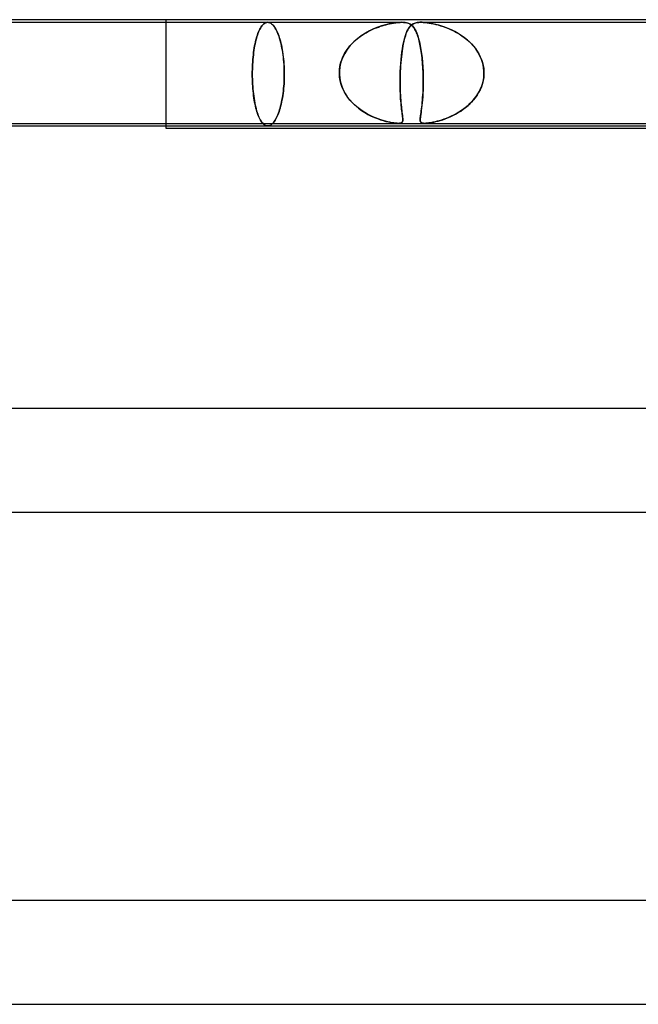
# Model space of a CAD drawing. Header units: millimetres. Extents: x -630 to 630, y -2 to 380.
# Tile 50 of 108: x -86 to -62, y 342 to 380. Entities that reach past the tile are written whole.
import ezdxf

# ---------------------------------------------------------------- set-up
doc = ezdxf.new("R2010")
doc.units = ezdxf.units.MM
doc.layers.add('HIDDEN', color=7, linetype='Continuous')
doc.layers.add('THICK', color=7, linetype='Continuous')

msp = doc.modelspace()

# ---------------------------------------------------------------- linework, layer by layer
at = {"layer": 'HIDDEN'}
for p, q in [((-80, 375.9), (-80, 380)), ((-93.678, 379.9), (-70.901, 379.9)), ((-76.389, 379.63), (-76.413, 379.58)), ((-76.413, 379.58), (-76.389, 379.63)), ((-76.364, 379.676), (-76.389, 379.63)), ((-76.389, 379.63), (-76.364, 379.676)), ((-76.338, 379.719), (-76.364, 379.676)), ((-76.364, 379.676), (-76.338, 379.719)), ((-76.311, 379.757), (-76.338, 379.719)), ((-76.338, 379.719), (-76.311, 379.757)), ((-76.283, 379.791), (-76.311, 379.757)), ((-76.311, 379.757), (-76.283, 379.791)), ((-76.256, 379.82), (-76.283, 379.791)), ((-76.283, 379.791), (-76.256, 379.82)), ((-76.227, 379.845), (-76.256, 379.82)), ((-76.256, 379.82), (-76.227, 379.845)), ((-76.199, 379.865), (-76.227, 379.845)), ((-76.227, 379.845), (-76.199, 379.865)), ((-76.17, 379.88), (-76.199, 379.865)), ((-76.199, 379.865), (-76.17, 379.88)), ((-76.142, 379.891), (-76.17, 379.88)), ((-76.17, 379.88), (-76.142, 379.891)), ((-76.113, 379.898), (-76.142, 379.891)), ((-76.142, 379.891), (-76.113, 379.898)), ((-76.085, 379.9), (-76.113, 379.898)), ((-76.113, 379.898), (-76.085, 379.9)), ((-76.056, 379.898), (-76.085, 379.9)), ((-76.085, 379.9), (-76.055, 379.898)), ((-76.027, 379.891), (-76.056, 379.898)), ((-76.055, 379.898), (-76.025, 379.891)), ((-75.998, 379.88), (-76.027, 379.891)), ((-76.025, 379.891), (-75.995, 379.879)), ((-75.968, 379.865), (-75.998, 379.88)), ((-75.995, 379.879), (-75.965, 379.863)), ((-75.939, 379.845), (-75.968, 379.865)), ((-75.965, 379.863), (-75.934, 379.841)), ((-75.91, 379.82), (-75.939, 379.845)), ((-75.934, 379.841), (-75.904, 379.815)), ((-75.88, 379.791), (-75.91, 379.82)), ((-75.904, 379.815), (-75.874, 379.784)), ((-75.852, 379.757), (-75.88, 379.791)), ((-75.874, 379.784), (-75.845, 379.748)), ((-75.823, 379.719), (-75.852, 379.757)), ((-75.845, 379.748), (-75.815, 379.707)), ((-75.795, 379.676), (-75.823, 379.719)), ((-75.815, 379.707), (-75.787, 379.662)), ((-75.768, 379.63), (-75.795, 379.676)), ((-75.787, 379.662), (-75.759, 379.613)), ((-75.742, 379.58), (-75.768, 379.63)), ((-71.993, 379.644), (-72.153, 379.568)), ((-72.126, 379.582), (-72.046, 379.62)), ((-72.046, 379.62), (-71.967, 379.656)), ((-71.837, 379.708), (-71.993, 379.644)), ((-71.967, 379.656), (-71.888, 379.688)), ((-71.888, 379.688), (-71.811, 379.717)), ((-71.685, 379.76), (-71.837, 379.708)), ((-71.811, 379.717), (-71.736, 379.744)), ((-71.736, 379.744), (-71.662, 379.768)), ((-71.539, 379.803), (-71.685, 379.76)), ((-71.662, 379.768), (-71.589, 379.789)), ((-71.589, 379.789), (-71.519, 379.808)), ((-71.398, 379.838), (-71.539, 379.803)), ((-71.519, 379.808), (-71.451, 379.825)), ((-71.451, 379.825), (-71.38, 379.842)), ((-71.265, 379.864), (-71.398, 379.838)), ((-71.38, 379.842), (-71.302, 379.857)), ((-71.302, 379.857), (-71.22, 379.871)), ((-71.148, 379.882), (-71.265, 379.864)), ((-71.22, 379.871), (-71.137, 379.883)), ((-71.052, 379.893), (-71.148, 379.882)), ((-71.137, 379.883), (-71.054, 379.893)), ((-71.054, 379.893), (-70.974, 379.898)), ((-70.974, 379.898), (-71.052, 379.893)), ((-70.974, 379.898), (-70.901, 379.9)), ((-70.901, 379.9), (-70.974, 379.898)), ((-70.901, 379.9), (-70.835, 379.898)), ((-70.835, 379.898), (-70.901, 379.9)), ((-70.835, 379.898), (-70.776, 379.893)), ((-70.775, 379.893), (-70.835, 379.898)), ((-70.776, 379.893), (-70.716, 379.882)), ((-70.722, 379.883), (-70.775, 379.893)), ((-70.676, 379.871), (-70.722, 379.883)), ((-70.716, 379.882), (-70.655, 379.864)), ((-70.637, 379.857), (-70.676, 379.871)), ((-70.675, 379.607), (-70.643, 379.663)), ((-70.645, 379.659), (-70.671, 379.614)), ((-70.655, 379.864), (-70.597, 379.838)), ((-70.618, 379.7), (-70.645, 379.659)), ((-70.643, 379.663), (-70.61, 379.712)), ((-70.604, 379.842), (-70.637, 379.857)), ((-70.591, 379.736), (-70.618, 379.7)), ((-70.61, 379.712), (-70.575, 379.754)), ((-70.576, 379.825), (-70.604, 379.842)), ((-70.597, 379.838), (-70.545, 379.803)), ((-70.562, 379.768), (-70.591, 379.736)), ((-70.551, 379.808), (-70.576, 379.825)), ((-70.575, 379.754), (-70.538, 379.79)), ((-70.531, 379.796), (-70.562, 379.768)), ((-70.527, 379.789), (-70.551, 379.808)), ((-70.545, 379.803), (-70.497, 379.76)), ((-70.538, 379.79), (-70.499, 379.82)), ((-70.499, 379.82), (-70.531, 379.796)), ((-70.504, 379.768), (-70.527, 379.789)), ((-70.481, 379.744), (-70.504, 379.768)), ((-70.499, 379.82), (-70.457, 379.845)), ((-70.464, 379.841), (-70.499, 379.82)), ((-70.497, 379.76), (-70.452, 379.708)), ((-70.459, 379.717), (-70.481, 379.744)), ((-70.427, 379.858), (-70.464, 379.841)), ((-70.438, 379.688), (-70.459, 379.717)), ((-70.457, 379.845), (-70.413, 379.864)), ((-70.452, 379.708), (-70.409, 379.644)), ((-70.416, 379.656), (-70.438, 379.688)), ((-70.39, 379.872), (-70.427, 379.858)), ((-70.396, 379.62), (-70.416, 379.656)), ((-70.413, 379.864), (-70.369, 379.878)), ((-70.409, 379.644), (-70.368, 379.568)), ((-70.375, 379.582), (-70.396, 379.62)), ((-70.353, 379.882), (-70.39, 379.872)), ((-70.369, 379.878), (-70.326, 379.888)), ((-70.316, 379.889), (-70.353, 379.882)), ((-70.326, 379.888), (-70.286, 379.894)), ((-70.281, 379.894), (-70.316, 379.889)), ((-70.286, 379.894), (-70.247, 379.897)), ((-70.246, 379.897), (-70.281, 379.894)), ((-70.247, 379.897), (-70.208, 379.899)), ((-70.209, 379.899), (-70.246, 379.897)), ((-70.168, 379.9), (-70.209, 379.899)), ((-70.208, 379.899), (-70.166, 379.9)), ((-70.124, 379.899), (-70.168, 379.9)), ((-70.167, 379.9), (-47.023, 379.9)), ((-70.166, 379.9), (-70.123, 379.899)), ((-70.077, 379.897), (-70.124, 379.899)), ((-70.123, 379.899), (-70.078, 379.897)), ((-70.078, 379.897), (-70.032, 379.894)), ((-70.026, 379.894), (-70.077, 379.897)), ((-70.032, 379.894), (-69.98, 379.889)), ((-69.964, 379.888), (-70.026, 379.894)), ((-69.98, 379.889), (-69.92, 379.882)), ((-69.891, 379.878), (-69.964, 379.888)), ((-69.92, 379.882), (-69.851, 379.872)), ((-69.804, 379.864), (-69.891, 379.878)), ((-69.851, 379.872), (-69.772, 379.858)), ((-69.703, 379.845), (-69.804, 379.864)), ((-69.772, 379.858), (-69.685, 379.841)), ((-69.595, 379.82), (-69.703, 379.845)), ((-69.685, 379.841), (-69.594, 379.82)), ((-69.481, 379.79), (-69.595, 379.82)), ((-69.594, 379.82), (-69.501, 379.796)), ((-69.501, 379.796), (-69.405, 379.768)), ((-69.362, 379.754), (-69.481, 379.79)), ((-69.405, 379.768), (-69.307, 379.736)), ((-69.24, 379.712), (-69.362, 379.754)), ((-69.307, 379.736), (-69.208, 379.7)), ((-69.115, 379.663), (-69.24, 379.712)), ((-69.208, 379.7), (-69.106, 379.659)), ((-68.989, 379.607), (-69.115, 379.663)), ((-69.106, 379.659), (-69.004, 379.614)), ((-76.519, 379.281), (-76.537, 379.213)), ((-76.537, 379.213), (-76.519, 379.281)), ((-76.5, 379.346), (-76.519, 379.281)), ((-76.519, 379.281), (-76.5, 379.346)), ((-76.48, 379.409), (-76.5, 379.346)), ((-76.5, 379.346), (-76.48, 379.409)), ((-76.459, 379.469), (-76.48, 379.409)), ((-76.48, 379.409), (-76.459, 379.469)), ((-76.436, 379.526), (-76.459, 379.469)), ((-76.459, 379.469), (-76.436, 379.526)), ((-76.413, 379.58), (-76.436, 379.526)), ((-76.436, 379.526), (-76.413, 379.58)), ((-75.759, 379.613), (-75.732, 379.56)), ((-75.716, 379.526), (-75.742, 379.58)), ((-75.732, 379.56), (-75.706, 379.503)), ((-75.692, 379.469), (-75.716, 379.526)), ((-75.706, 379.503), (-75.682, 379.443)), ((-75.669, 379.409), (-75.692, 379.469)), ((-75.682, 379.443), (-75.658, 379.38)), ((-75.646, 379.346), (-75.669, 379.409)), ((-75.658, 379.38), (-75.636, 379.314)), ((-75.625, 379.281), (-75.646, 379.346)), ((-75.636, 379.314), (-75.614, 379.246)), ((-75.605, 379.213), (-75.625, 379.281)), ((-75.614, 379.246), (-75.594, 379.173)), ((-72.622, 379.265), (-72.764, 379.14)), ((-72.717, 379.183), (-72.65, 379.242)), ((-72.65, 379.242), (-72.58, 379.299)), ((-72.47, 379.38), (-72.622, 379.265)), ((-72.58, 379.299), (-72.508, 379.352)), ((-72.508, 379.352), (-72.434, 379.404)), ((-72.312, 379.481), (-72.47, 379.38)), ((-72.434, 379.404), (-72.359, 379.452)), ((-72.359, 379.452), (-72.282, 379.498)), ((-72.153, 379.568), (-72.312, 379.481)), ((-72.282, 379.498), (-72.205, 379.541)), ((-72.205, 379.541), (-72.126, 379.582)), ((-70.815, 379.209), (-70.79, 379.305)), ((-70.788, 379.311), (-70.809, 379.235)), ((-70.79, 379.305), (-70.763, 379.393)), ((-70.766, 379.382), (-70.788, 379.311)), ((-70.744, 379.448), (-70.766, 379.382)), ((-70.763, 379.393), (-70.735, 379.472)), ((-70.721, 379.508), (-70.744, 379.448)), ((-70.735, 379.472), (-70.706, 379.543)), ((-70.696, 379.564), (-70.721, 379.508)), ((-70.706, 379.543), (-70.675, 379.607)), ((-70.671, 379.614), (-70.696, 379.564)), ((-70.356, 379.541), (-70.375, 379.582)), ((-70.368, 379.568), (-70.329, 379.481)), ((-70.337, 379.498), (-70.356, 379.541)), ((-70.318, 379.452), (-70.337, 379.498)), ((-70.329, 379.481), (-70.292, 379.38)), ((-70.3, 379.404), (-70.318, 379.452)), ((-70.283, 379.352), (-70.3, 379.404)), ((-70.292, 379.38), (-70.257, 379.265)), ((-70.267, 379.299), (-70.283, 379.352)), ((-70.251, 379.242), (-70.267, 379.299)), ((-70.257, 379.265), (-70.225, 379.14)), ((-70.235, 379.183), (-70.251, 379.242)), ((-69.004, 379.614), (-68.901, 379.564)), ((-68.861, 379.543), (-68.989, 379.607)), ((-68.901, 379.564), (-68.797, 379.508)), ((-68.735, 379.472), (-68.861, 379.543)), ((-68.797, 379.508), (-68.695, 379.448)), ((-68.609, 379.393), (-68.735, 379.472)), ((-68.695, 379.448), (-68.594, 379.382)), ((-68.487, 379.305), (-68.609, 379.393)), ((-68.594, 379.382), (-68.495, 379.311)), ((-68.495, 379.311), (-68.399, 379.235)), ((-68.368, 379.209), (-68.487, 379.305)), ((-76.601, 378.904), (-76.615, 378.819)), ((-76.615, 378.819), (-76.601, 378.904)), ((-76.587, 378.986), (-76.601, 378.904)), ((-76.601, 378.904), (-76.587, 378.986)), ((-76.571, 379.065), (-76.587, 378.986)), ((-76.587, 378.986), (-76.571, 379.065)), ((-76.555, 379.141), (-76.571, 379.065)), ((-76.571, 379.065), (-76.555, 379.141)), ((-76.537, 379.213), (-76.555, 379.141)), ((-76.555, 379.141), (-76.537, 379.213)), ((-75.585, 379.141), (-75.605, 379.213)), ((-75.594, 379.173), (-75.574, 379.096)), ((-75.566, 379.065), (-75.585, 379.141)), ((-75.574, 379.096), (-75.555, 379.016)), ((-75.549, 378.986), (-75.566, 379.065)), ((-75.555, 379.016), (-75.538, 378.932)), ((-75.532, 378.904), (-75.549, 378.986)), ((-75.538, 378.932), (-75.522, 378.846)), ((-75.517, 378.819), (-75.532, 378.904)), ((-73.016, 378.848), (-72.963, 378.92)), ((-72.894, 379.003), (-73.01, 378.856)), ((-72.963, 378.92), (-72.906, 378.99)), ((-72.906, 378.99), (-72.846, 379.057)), ((-72.764, 379.14), (-72.894, 379.003)), ((-72.846, 379.057), (-72.783, 379.121)), ((-72.783, 379.121), (-72.717, 379.183)), ((-70.902, 378.741), (-70.883, 378.87)), ((-70.881, 378.882), (-70.896, 378.783)), ((-70.883, 378.87), (-70.862, 378.991)), ((-70.865, 378.977), (-70.881, 378.882)), ((-70.847, 379.068), (-70.865, 378.977)), ((-70.862, 378.991), (-70.84, 379.104)), ((-70.829, 379.153), (-70.847, 379.068)), ((-70.84, 379.104), (-70.815, 379.209)), ((-70.809, 379.235), (-70.829, 379.153)), ((-70.22, 379.121), (-70.235, 379.183)), ((-70.225, 379.14), (-70.195, 379.003)), ((-70.206, 379.057), (-70.22, 379.121)), ((-70.192, 378.99), (-70.206, 379.057)), ((-70.195, 379.003), (-70.168, 378.856)), ((-70.179, 378.92), (-70.192, 378.99)), ((-70.167, 378.848), (-70.179, 378.92)), ((-68.399, 379.235), (-68.307, 379.153)), ((-68.255, 379.104), (-68.368, 379.209)), ((-68.307, 379.153), (-68.22, 379.068)), ((-68.15, 378.991), (-68.255, 379.104)), ((-68.22, 379.068), (-68.138, 378.977)), ((-68.053, 378.87), (-68.15, 378.991)), ((-68.138, 378.977), (-68.062, 378.882)), ((-68.062, 378.882), (-67.993, 378.783)), ((-67.966, 378.741), (-68.053, 378.87)), ((-76.648, 378.552), (-76.656, 378.46)), ((-76.656, 378.46), (-76.648, 378.552)), ((-76.638, 378.643), (-76.648, 378.552)), ((-76.648, 378.552), (-76.638, 378.643)), ((-76.627, 378.732), (-76.638, 378.643)), ((-76.638, 378.643), (-76.627, 378.732)), ((-76.615, 378.819), (-76.627, 378.732)), ((-76.627, 378.732), (-76.615, 378.819)), ((-75.522, 378.846), (-75.507, 378.757)), ((-75.503, 378.732), (-75.517, 378.819)), ((-75.507, 378.757), (-75.493, 378.665)), ((-75.49, 378.643), (-75.503, 378.732)), ((-75.493, 378.665), (-75.481, 378.572)), ((-75.479, 378.552), (-75.49, 378.643)), ((-75.481, 378.572), (-75.471, 378.477)), ((-75.469, 378.46), (-75.479, 378.552)), ((-73.194, 378.533), (-73.256, 378.36)), ((-73.227, 378.447), (-73.194, 378.532)), ((-73.111, 378.699), (-73.194, 378.533)), ((-73.194, 378.532), (-73.156, 378.615)), ((-73.156, 378.615), (-73.113, 378.695)), ((-73.113, 378.695), (-73.067, 378.773)), ((-73.01, 378.856), (-73.111, 378.699)), ((-73.067, 378.773), (-73.016, 378.848)), ((-70.934, 378.461), (-70.919, 378.604)), ((-70.923, 378.572), (-70.934, 378.462)), ((-70.91, 378.68), (-70.923, 378.572)), ((-70.919, 378.604), (-70.902, 378.741)), ((-70.896, 378.783), (-70.91, 378.68)), ((-70.168, 378.856), (-70.144, 378.699)), ((-70.155, 378.773), (-70.167, 378.848)), ((-70.144, 378.695), (-70.155, 378.773)), ((-70.144, 378.699), (-70.124, 378.533)), ((-70.133, 378.615), (-70.144, 378.695)), ((-70.124, 378.532), (-70.133, 378.615)), ((-70.124, 378.533), (-70.107, 378.36)), ((-70.115, 378.447), (-70.124, 378.532)), ((-67.993, 378.783), (-67.93, 378.68)), ((-67.89, 378.604), (-67.966, 378.741)), ((-67.93, 378.68), (-67.875, 378.572)), ((-67.828, 378.461), (-67.89, 378.604)), ((-67.875, 378.572), (-67.829, 378.462)), ((-76.673, 378.179), (-76.676, 378.085)), ((-76.676, 378.085), (-76.673, 378.179)), ((-76.669, 378.273), (-76.673, 378.179)), ((-76.673, 378.179), (-76.669, 378.273)), ((-76.663, 378.367), (-76.669, 378.273)), ((-76.669, 378.273), (-76.663, 378.367)), ((-76.656, 378.46), (-76.663, 378.367)), ((-76.663, 378.367), (-76.656, 378.46)), ((-75.471, 378.477), (-75.462, 378.381)), ((-75.461, 378.367), (-75.469, 378.46)), ((-75.462, 378.381), (-75.455, 378.285)), ((-75.454, 378.273), (-75.461, 378.367)), ((-75.455, 378.285), (-75.45, 378.188)), ((-75.449, 378.179), (-75.454, 378.273)), ((-75.45, 378.188), (-75.446, 378.091)), ((-75.446, 378.085), (-75.449, 378.179)), ((-73.297, 378.181), (-73.316, 378)), ((-73.31, 378.092), (-73.297, 378.183)), ((-73.256, 378.36), (-73.297, 378.181)), ((-73.297, 378.183), (-73.279, 378.272)), ((-73.279, 378.272), (-73.256, 378.361)), ((-73.256, 378.361), (-73.227, 378.447)), ((-70.965, 378), (-70.957, 378.158)), ((-70.959, 378.118), (-70.965, 378)), ((-70.952, 378.235), (-70.959, 378.118)), ((-70.957, 378.158), (-70.947, 378.312)), ((-70.944, 378.35), (-70.952, 378.235)), ((-70.947, 378.312), (-70.934, 378.461)), ((-70.934, 378.462), (-70.944, 378.35)), ((-70.107, 378.361), (-70.115, 378.447)), ((-70.1, 378.272), (-70.107, 378.361)), ((-70.107, 378.36), (-70.094, 378.181)), ((-70.094, 378.183), (-70.1, 378.272)), ((-70.088, 378.092), (-70.094, 378.183)), ((-70.094, 378.181), (-70.084, 378)), ((-67.829, 378.462), (-67.791, 378.35)), ((-67.78, 378.312), (-67.828, 378.461)), ((-67.791, 378.35), (-67.762, 378.235)), ((-67.748, 378.158), (-67.78, 378.312)), ((-67.762, 378.235), (-67.742, 378.118)), ((-67.733, 378), (-67.748, 378.158)), ((-67.742, 378.118), (-67.733, 378)), ((-76.678, 377.992), (-76.679, 377.9)), ((-76.679, 377.9), (-76.678, 377.992)), ((-76.679, 377.9), (-76.678, 377.805)), ((-76.678, 377.808), (-76.679, 377.9)), ((-76.676, 378.085), (-76.678, 377.992)), ((-76.678, 377.992), (-76.676, 378.085)), ((-76.676, 377.715), (-76.678, 377.808)), ((-76.678, 377.805), (-76.676, 377.709)), ((-75.446, 378.091), (-75.443, 377.995)), ((-75.443, 377.992), (-75.446, 378.085)), ((-75.446, 377.715), (-75.443, 377.808)), ((-75.443, 377.808), (-75.446, 377.715)), ((-75.443, 377.995), (-75.443, 377.9)), ((-75.443, 377.9), (-75.443, 377.992)), ((-75.443, 377.808), (-75.443, 377.9)), ((-75.443, 377.9), (-75.443, 377.808)), ((-73.317, 377.983), (-73.316, 378)), ((-73.316, 378), (-73.317, 377.983)), ((-73.317, 377.967), (-73.317, 377.983)), ((-73.317, 377.983), (-73.317, 377.967)), ((-73.317, 377.95), (-73.317, 377.967)), ((-73.317, 377.967), (-73.317, 377.95)), ((-73.317, 377.933), (-73.317, 377.95)), ((-73.317, 377.95), (-73.317, 377.933)), ((-73.317, 377.917), (-73.317, 377.933)), ((-73.317, 377.933), (-73.317, 377.917)), ((-73.317, 377.9), (-73.317, 377.917)), ((-73.317, 377.917), (-73.317, 377.9)), ((-73.308, 377.778), (-73.317, 377.9)), ((-73.317, 377.9), (-73.303, 377.743)), ((-73.316, 378), (-73.31, 378.092)), ((-73.289, 377.658), (-73.308, 377.778)), ((-73.303, 377.743), (-73.273, 377.588)), ((-70.972, 377.673), (-70.971, 377.786)), ((-70.971, 377.775), (-70.972, 377.652)), ((-70.968, 377.9), (-70.971, 377.775)), ((-70.971, 377.786), (-70.968, 377.9)), ((-70.967, 377.933), (-70.968, 377.917)), ((-70.968, 377.917), (-70.967, 377.933)), ((-70.968, 377.917), (-70.968, 377.9)), ((-70.968, 377.9), (-70.968, 377.917)), ((-70.966, 377.967), (-70.967, 377.95)), ((-70.967, 377.95), (-70.966, 377.967)), ((-70.967, 377.95), (-70.967, 377.933)), ((-70.967, 377.933), (-70.967, 377.95)), ((-70.965, 377.983), (-70.966, 377.967)), ((-70.966, 377.967), (-70.965, 377.983)), ((-70.965, 378), (-70.965, 377.983)), ((-70.965, 377.983), (-70.965, 378)), ((-70.084, 378), (-70.088, 378.092)), ((-70.084, 378), (-70.084, 377.983)), ((-70.084, 377.983), (-70.084, 378)), ((-70.084, 377.983), (-70.083, 377.967)), ((-70.083, 377.967), (-70.084, 377.983)), ((-70.083, 377.967), (-70.082, 377.95)), ((-70.082, 377.95), (-70.083, 377.967)), ((-70.082, 377.95), (-70.082, 377.933)), ((-70.082, 377.933), (-70.082, 377.95)), ((-70.082, 377.933), (-70.081, 377.917)), ((-70.081, 377.917), (-70.082, 377.933)), ((-70.081, 377.917), (-70.081, 377.9)), ((-70.081, 377.9), (-70.081, 377.917)), ((-70.081, 377.9), (-70.077, 377.743)), ((-70.078, 377.778), (-70.081, 377.9)), ((-70.077, 377.658), (-70.078, 377.778)), ((-70.077, 377.743), (-70.077, 377.588)), ((-67.741, 377.775), (-67.761, 377.652)), ((-67.757, 377.673), (-67.74, 377.786)), ((-67.732, 377.9), (-67.741, 377.775)), ((-67.74, 377.786), (-67.732, 377.9)), ((-67.732, 377.983), (-67.733, 378)), ((-67.733, 378), (-67.732, 377.983)), ((-67.732, 377.967), (-67.732, 377.983)), ((-67.732, 377.983), (-67.732, 377.967)), ((-67.732, 377.95), (-67.732, 377.967)), ((-67.732, 377.967), (-67.732, 377.95)), ((-67.732, 377.933), (-67.732, 377.95)), ((-67.732, 377.95), (-67.732, 377.933)), ((-67.732, 377.917), (-67.732, 377.933)), ((-67.732, 377.933), (-67.732, 377.917)), ((-67.732, 377.9), (-67.732, 377.917)), ((-67.732, 377.917), (-67.732, 377.9)), ((-76.673, 377.621), (-76.676, 377.715)), ((-76.676, 377.709), (-76.673, 377.612)), ((-76.669, 377.527), (-76.673, 377.621)), ((-76.673, 377.612), (-76.668, 377.515)), ((-76.663, 377.433), (-76.669, 377.527)), ((-76.668, 377.515), (-76.662, 377.419)), ((-76.656, 377.34), (-76.663, 377.433)), ((-76.662, 377.419), (-76.654, 377.323)), ((-76.648, 377.248), (-76.656, 377.34)), ((-75.479, 377.248), (-75.469, 377.34)), ((-75.469, 377.34), (-75.479, 377.248)), ((-75.469, 377.34), (-75.461, 377.433)), ((-75.461, 377.433), (-75.469, 377.34)), ((-75.461, 377.433), (-75.454, 377.527)), ((-75.454, 377.527), (-75.461, 377.433)), ((-75.454, 377.527), (-75.449, 377.621)), ((-75.449, 377.621), (-75.454, 377.527)), ((-75.449, 377.621), (-75.446, 377.715)), ((-75.446, 377.715), (-75.449, 377.621)), ((-73.26, 377.54), (-73.289, 377.658)), ((-73.273, 377.588), (-73.227, 377.437)), ((-73.222, 377.423), (-73.26, 377.54)), ((-73.227, 377.437), (-73.167, 377.294)), ((-73.175, 377.31), (-73.222, 377.423)), ((-70.972, 377.56), (-70.972, 377.673)), ((-70.972, 377.652), (-70.972, 377.531)), ((-70.971, 377.45), (-70.972, 377.56)), ((-70.972, 377.531), (-70.97, 377.413)), ((-70.969, 377.343), (-70.971, 377.45)), ((-70.97, 377.413), (-70.967, 377.299)), ((-70.965, 377.238), (-70.969, 377.343)), ((-70.079, 377.437), (-70.083, 377.294)), ((-70.083, 377.31), (-70.079, 377.423)), ((-70.077, 377.588), (-70.079, 377.437)), ((-70.079, 377.423), (-70.077, 377.54)), ((-70.077, 377.54), (-70.077, 377.658)), ((-67.911, 377.238), (-67.861, 377.343)), ((-67.832, 377.413), (-67.881, 377.299)), ((-67.861, 377.343), (-67.818, 377.45)), ((-67.792, 377.531), (-67.832, 377.413)), ((-67.818, 377.45), (-67.783, 377.56)), ((-67.761, 377.652), (-67.792, 377.531)), ((-67.783, 377.56), (-67.757, 377.673)), ((-76.654, 377.323), (-76.646, 377.228)), ((-76.638, 377.157), (-76.648, 377.248)), ((-76.646, 377.228), (-76.635, 377.135)), ((-76.627, 377.068), (-76.638, 377.157)), ((-76.635, 377.135), (-76.624, 377.043)), ((-76.615, 376.981), (-76.627, 377.068)), ((-76.624, 377.043), (-76.611, 376.954)), ((-76.601, 376.896), (-76.615, 376.981)), ((-75.532, 376.896), (-75.517, 376.981)), ((-75.517, 376.981), (-75.532, 376.896)), ((-75.517, 376.981), (-75.503, 377.068)), ((-75.503, 377.068), (-75.517, 376.981)), ((-75.503, 377.068), (-75.49, 377.157)), ((-75.49, 377.157), (-75.503, 377.068)), ((-75.49, 377.157), (-75.479, 377.248)), ((-75.479, 377.248), (-75.49, 377.157)), ((-73.119, 377.201), (-73.175, 377.31)), ((-73.167, 377.294), (-73.094, 377.157)), ((-73.056, 377.095), (-73.119, 377.201)), ((-73.094, 377.157), (-73.009, 377.027)), ((-72.984, 376.993), (-73.056, 377.095)), ((-73.009, 377.027), (-72.914, 376.905)), ((-72.907, 376.896), (-72.984, 376.993)), ((-70.967, 377.299), (-70.963, 377.19)), ((-70.961, 377.137), (-70.965, 377.238)), ((-70.963, 377.19), (-70.958, 377.086)), ((-70.956, 377.04), (-70.961, 377.137)), ((-70.958, 377.086), (-70.952, 376.986)), ((-70.95, 376.947), (-70.956, 377.04)), ((-70.952, 376.986), (-70.946, 376.891)), ((-70.108, 376.896), (-70.1, 376.993)), ((-70.098, 377.027), (-70.107, 376.905)), ((-70.1, 376.993), (-70.093, 377.095)), ((-70.09, 377.157), (-70.098, 377.027)), ((-70.093, 377.095), (-70.087, 377.201)), ((-70.083, 377.294), (-70.09, 377.157)), ((-70.087, 377.201), (-70.083, 377.31)), ((-68.074, 376.986), (-68.151, 376.891)), ((-68.105, 376.947), (-68.034, 377.04)), ((-68.002, 377.086), (-68.074, 376.986)), ((-68.034, 377.04), (-67.969, 377.137)), ((-67.938, 377.19), (-68.002, 377.086)), ((-67.969, 377.137), (-67.911, 377.238)), ((-67.881, 377.299), (-67.938, 377.19)), ((-76.611, 376.954), (-76.596, 376.868)), ((-76.587, 376.814), (-76.601, 376.896)), ((-76.596, 376.868), (-76.581, 376.784)), ((-76.571, 376.735), (-76.587, 376.814)), ((-76.581, 376.784), (-76.565, 376.704)), ((-76.555, 376.659), (-76.571, 376.735)), ((-76.565, 376.704), (-76.547, 376.627)), ((-76.537, 376.587), (-76.555, 376.659)), ((-76.547, 376.627), (-76.529, 376.555)), ((-76.519, 376.519), (-76.537, 376.587)), ((-75.625, 376.519), (-75.605, 376.587)), ((-75.605, 376.587), (-75.625, 376.519)), ((-75.605, 376.587), (-75.585, 376.659)), ((-75.585, 376.659), (-75.605, 376.587)), ((-75.585, 376.659), (-75.566, 376.735)), ((-75.566, 376.735), (-75.585, 376.659)), ((-75.566, 376.735), (-75.549, 376.814)), ((-75.549, 376.814), (-75.566, 376.735)), ((-75.549, 376.814), (-75.532, 376.896)), ((-75.532, 376.896), (-75.549, 376.814)), ((-72.914, 376.905), (-72.811, 376.791)), ((-72.823, 376.804), (-72.907, 376.896)), ((-72.734, 376.717), (-72.823, 376.804)), ((-72.811, 376.791), (-72.699, 376.685)), ((-72.64, 376.634), (-72.734, 376.717)), ((-72.699, 376.685), (-72.582, 376.588)), ((-72.542, 376.557), (-72.64, 376.634)), ((-72.582, 376.588), (-72.46, 376.498)), ((-70.943, 376.857), (-70.95, 376.947)), ((-70.946, 376.891), (-70.938, 376.802)), ((-70.936, 376.772), (-70.943, 376.857)), ((-70.938, 376.802), (-70.931, 376.717)), ((-70.928, 376.692), (-70.936, 376.772)), ((-70.931, 376.717), (-70.923, 376.638)), ((-70.92, 376.616), (-70.928, 376.692)), ((-70.923, 376.638), (-70.914, 376.563)), ((-70.912, 376.544), (-70.92, 376.616)), ((-70.14, 376.588), (-70.152, 376.498)), ((-70.144, 376.557), (-70.135, 376.634)), ((-70.129, 376.685), (-70.14, 376.588)), ((-70.135, 376.634), (-70.125, 376.717)), ((-70.118, 376.791), (-70.129, 376.685)), ((-70.125, 376.717), (-70.116, 376.804)), ((-70.107, 376.905), (-70.118, 376.791)), ((-70.116, 376.804), (-70.108, 376.896)), ((-68.534, 376.544), (-68.44, 376.616)), ((-68.412, 376.638), (-68.507, 376.563)), ((-68.44, 376.616), (-68.349, 376.692)), ((-68.321, 376.717), (-68.412, 376.638)), ((-68.349, 376.692), (-68.263, 376.772)), ((-68.234, 376.802), (-68.321, 376.717)), ((-68.263, 376.772), (-68.181, 376.857)), ((-68.151, 376.891), (-68.234, 376.802)), ((-68.181, 376.857), (-68.105, 376.947)), ((-76.529, 376.555), (-76.51, 376.486)), ((-76.5, 376.454), (-76.519, 376.519)), ((-76.51, 376.486), (-76.49, 376.42)), ((-76.48, 376.391), (-76.5, 376.454)), ((-76.49, 376.42), (-76.468, 376.357)), ((-76.459, 376.331), (-76.48, 376.391)), ((-76.468, 376.357), (-76.446, 376.297)), ((-76.436, 376.274), (-76.459, 376.331)), ((-76.446, 376.297), (-76.422, 376.24)), ((-76.413, 376.22), (-76.436, 376.274)), ((-76.422, 376.24), (-76.397, 376.187)), ((-76.389, 376.17), (-76.413, 376.22)), ((-75.768, 376.17), (-75.742, 376.22)), ((-75.742, 376.22), (-75.768, 376.17)), ((-75.742, 376.22), (-75.716, 376.274)), ((-75.716, 376.274), (-75.742, 376.22)), ((-75.716, 376.274), (-75.692, 376.331)), ((-75.692, 376.331), (-75.716, 376.274)), ((-75.692, 376.331), (-75.669, 376.391)), ((-75.669, 376.391), (-75.692, 376.331)), ((-75.669, 376.391), (-75.646, 376.454)), ((-75.646, 376.454), (-75.669, 376.391)), ((-75.646, 376.454), (-75.625, 376.519)), ((-75.625, 376.519), (-75.646, 376.454)), ((-72.439, 376.484), (-72.542, 376.557)), ((-72.46, 376.498), (-72.336, 376.418)), ((-72.335, 376.417), (-72.439, 376.484)), ((-72.336, 376.418), (-72.211, 376.346)), ((-72.229, 376.357), (-72.335, 376.417)), ((-72.124, 376.302), (-72.229, 376.357)), ((-72.211, 376.346), (-72.087, 376.283)), ((-72.02, 376.252), (-72.124, 376.302)), ((-72.087, 376.283), (-71.965, 376.228)), ((-71.917, 376.208), (-72.02, 376.252)), ((-71.965, 376.228), (-71.846, 376.181)), ((-71.817, 376.17), (-71.917, 376.208)), ((-70.914, 376.563), (-70.906, 376.494)), ((-70.904, 376.476), (-70.912, 376.544)), ((-70.906, 376.494), (-70.898, 376.43)), ((-70.896, 376.413), (-70.904, 376.476)), ((-70.898, 376.43), (-70.891, 376.371)), ((-70.889, 376.355), (-70.896, 376.413)), ((-70.891, 376.371), (-70.884, 376.318)), ((-70.882, 376.303), (-70.889, 376.355)), ((-70.884, 376.318), (-70.878, 376.271)), ((-70.877, 376.255), (-70.882, 376.303)), ((-70.878, 376.271), (-70.874, 376.228)), ((-70.872, 376.213), (-70.877, 376.255)), ((-70.874, 376.228), (-70.87, 376.189)), ((-70.869, 376.175), (-70.872, 376.213)), ((-70.194, 376.17), (-70.191, 376.208)), ((-70.189, 376.228), (-70.193, 376.181)), ((-70.191, 376.208), (-70.186, 376.252)), ((-70.182, 376.283), (-70.189, 376.228)), ((-70.186, 376.252), (-70.179, 376.302)), ((-70.173, 376.346), (-70.182, 376.283)), ((-70.179, 376.302), (-70.171, 376.357)), ((-70.163, 376.418), (-70.173, 376.346)), ((-70.171, 376.357), (-70.163, 376.417)), ((-70.152, 376.498), (-70.163, 376.418)), ((-70.163, 376.417), (-70.153, 376.484)), ((-70.153, 376.484), (-70.144, 376.557)), ((-69.233, 376.175), (-69.136, 376.213)), ((-69.1, 376.228), (-69.195, 376.189)), ((-69.136, 376.213), (-69.036, 376.255)), ((-69.002, 376.271), (-69.1, 376.228)), ((-69.036, 376.255), (-68.935, 376.303)), ((-68.904, 376.318), (-69.002, 376.271)), ((-68.935, 376.303), (-68.834, 376.355)), ((-68.804, 376.371), (-68.904, 376.318)), ((-68.834, 376.355), (-68.732, 376.413)), ((-68.705, 376.43), (-68.804, 376.371)), ((-68.732, 376.413), (-68.632, 376.476)), ((-68.605, 376.494), (-68.705, 376.43)), ((-68.632, 376.476), (-68.534, 376.544)), ((-68.507, 376.563), (-68.605, 376.494)), ((-76.397, 376.187), (-76.371, 376.138)), ((-76.364, 376.124), (-76.389, 376.17)), ((-76.371, 376.138), (-76.345, 376.093)), ((-76.338, 376.081), (-76.364, 376.124)), ((-76.345, 376.093), (-76.318, 376.052)), ((-76.311, 376.043), (-76.338, 376.081)), ((-76.318, 376.052), (-76.29, 376.016)), ((-76.283, 376.009), (-76.311, 376.043)), ((-76.29, 376.016), (-76.261, 375.985)), ((-76.256, 375.98), (-76.283, 376.009)), ((-76.261, 375.985), (-76.232, 375.959)), ((-76.227, 375.955), (-76.256, 375.98)), ((-76.232, 375.959), (-76.202, 375.937)), ((-76.199, 375.935), (-76.227, 375.955)), ((-76.202, 375.937), (-76.173, 375.921)), ((-76.17, 375.92), (-76.199, 375.935)), ((-76.173, 375.921), (-76.143, 375.909)), ((-76.142, 375.909), (-76.17, 375.92)), ((-76.143, 375.909), (-76.114, 375.902)), ((-76.113, 375.902), (-76.142, 375.909)), ((-76.114, 375.902), (-76.085, 375.9)), ((-76.085, 375.9), (-76.113, 375.902)), ((-76.085, 375.9), (-76.056, 375.902)), ((-76.056, 375.902), (-76.085, 375.9)), ((-76.056, 375.902), (-76.027, 375.909)), ((-76.027, 375.909), (-76.056, 375.902)), ((-76.027, 375.909), (-75.998, 375.92)), ((-75.998, 375.92), (-76.027, 375.909)), ((-75.998, 375.92), (-75.968, 375.935)), ((-75.968, 375.935), (-75.998, 375.92)), ((-75.968, 375.935), (-75.939, 375.955)), ((-75.939, 375.955), (-75.968, 375.935)), ((-75.939, 375.955), (-75.91, 375.98)), ((-75.91, 375.98), (-75.939, 375.955)), ((-75.91, 375.98), (-75.88, 376.009)), ((-75.88, 376.009), (-75.91, 375.98)), ((-75.88, 376.009), (-75.852, 376.043)), ((-75.852, 376.043), (-75.88, 376.009)), ((-75.852, 376.043), (-75.823, 376.081)), ((-75.823, 376.081), (-75.852, 376.043)), ((-75.823, 376.081), (-75.795, 376.124)), ((-75.795, 376.124), (-75.823, 376.081)), ((-75.795, 376.124), (-75.768, 376.17)), ((-75.768, 376.17), (-75.795, 376.124)), ((-71.846, 376.181), (-71.732, 376.14)), ((-71.72, 376.136), (-71.817, 376.17)), ((-71.732, 376.14), (-71.624, 376.106)), ((-71.627, 376.106), (-71.72, 376.136)), ((-71.537, 376.081), (-71.627, 376.106)), ((-71.624, 376.106), (-71.519, 376.077)), ((-71.448, 376.059), (-71.537, 376.081)), ((-71.519, 376.077), (-71.418, 376.052)), ((-71.363, 376.04), (-71.448, 376.059)), ((-71.418, 376.052), (-71.322, 376.032)), ((-71.282, 376.025), (-71.363, 376.04)), ((-71.322, 376.032), (-71.233, 376.017)), ((-71.207, 376.013), (-71.282, 376.025)), ((-71.233, 376.017), (-71.156, 376.007)), ((-71.142, 376.006), (-71.207, 376.013)), ((-71.156, 376.007), (-71.091, 376.002)), ((-71.086, 376.001), (-71.142, 376.006)), ((-71.091, 376.002), (-71.038, 376)), ((-71.039, 376), (-71.086, 376.001)), ((-70.997, 376.001), (-71.039, 376)), ((-71.038, 376), (-70.993, 376.002)), ((-70.962, 376.006), (-70.997, 376.001)), ((-70.993, 376.002), (-70.956, 376.007)), ((-70.933, 376.014), (-70.962, 376.006)), ((-70.956, 376.007), (-70.927, 376.016)), ((-70.91, 376.025), (-70.933, 376.014)), ((-70.927, 376.016), (-70.905, 376.03)), ((-70.894, 376.04), (-70.91, 376.025)), ((-70.905, 376.03), (-70.889, 376.046)), ((-70.882, 376.058), (-70.894, 376.04)), ((-70.889, 376.046), (-70.879, 376.066)), ((-70.875, 376.078), (-70.882, 376.058)), ((-70.879, 376.066), (-70.873, 376.087)), ((-70.871, 376.1), (-70.875, 376.078)), ((-70.873, 376.087), (-70.869, 376.112)), ((-70.869, 376.126), (-70.871, 376.1)), ((-70.87, 376.189), (-70.869, 376.155)), ((-70.868, 376.141), (-70.869, 376.175)), ((-70.869, 376.155), (-70.869, 376.126)), ((-70.869, 376.112), (-70.868, 376.141)), ((-70.193, 376.181), (-70.196, 376.14)), ((-70.196, 376.136), (-70.194, 376.17)), ((-70.196, 376.14), (-70.195, 376.106)), ((-70.195, 376.106), (-70.196, 376.136)), ((-70.195, 376.106), (-70.19, 376.077)), ((-70.191, 376.081), (-70.195, 376.106)), ((-70.184, 376.059), (-70.191, 376.081)), ((-70.19, 376.077), (-70.181, 376.052)), ((-70.172, 376.04), (-70.184, 376.059)), ((-70.181, 376.052), (-70.165, 376.032)), ((-70.155, 376.025), (-70.172, 376.04)), ((-70.165, 376.032), (-70.141, 376.017)), ((-70.132, 376.013), (-70.155, 376.025)), ((-70.141, 376.017), (-70.11, 376.007)), ((-70.103, 376.006), (-70.132, 376.013)), ((-70.11, 376.007), (-70.072, 376.002)), ((-70.069, 376.001), (-70.103, 376.006)), ((-70.072, 376.002), (-70.027, 376)), ((-70.028, 376), (-70.069, 376.001)), ((-69.98, 376.001), (-70.028, 376)), ((-70.027, 376), (-69.974, 376.002)), ((-69.922, 376.006), (-69.98, 376.001)), ((-69.974, 376.002), (-69.912, 376.007)), ((-69.856, 376.014), (-69.922, 376.006)), ((-69.912, 376.007), (-69.839, 376.016)), ((-69.782, 376.025), (-69.856, 376.014)), ((-69.839, 376.016), (-69.759, 376.03)), ((-69.704, 376.04), (-69.782, 376.025)), ((-69.759, 376.03), (-69.675, 376.046)), ((-69.623, 376.058), (-69.704, 376.04)), ((-69.675, 376.046), (-69.59, 376.066)), ((-69.542, 376.078), (-69.623, 376.058)), ((-69.59, 376.066), (-69.505, 376.087)), ((-69.461, 376.1), (-69.542, 376.078)), ((-69.505, 376.087), (-69.418, 376.112)), ((-69.376, 376.126), (-69.461, 376.1)), ((-69.418, 376.112), (-69.327, 376.141)), ((-69.287, 376.155), (-69.376, 376.126)), ((-69.327, 376.141), (-69.233, 376.175)), ((-69.195, 376.189), (-69.287, 376.155))]:
    msp.add_line(p, q, dxfattribs=at)
at = {"layer": 'THICK'}
for p, q in [((0, 380), (-398, 380)), ((-232.318, 376), (-2, 376)), ((-231.862, 375.9), (-47.023, 375.9)), ((-80, 375.8), (-80, 375.9)), ((-2, 375.8), (-80, 375.8)), ((0, 365), (-407.75, 365)), ((-238.273, 361), (-1.723, 361)), ((0, 346), (-418.5, 346)), ((-244.547, 342), (-1.778, 342))]:
    msp.add_line(p, q, dxfattribs=at)

doc.saveas('drawing.dxf')
